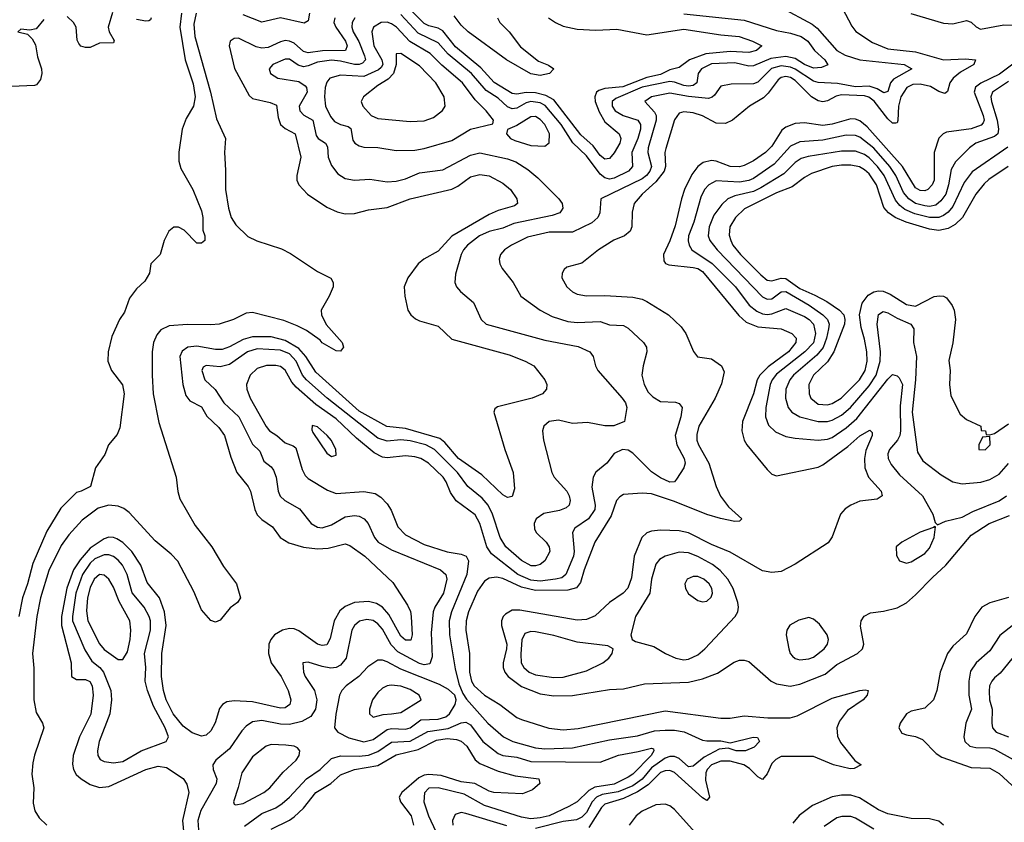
# Model space of a CAD drawing. Header units: inches. Extents: x 1678809 to 1859548, y 384609 to 522868.
# Tile 67 of 256: x 1742826 to 1747072, y 444022 to 447482. Entities that reach past the tile are written whole.
import ezdxf

# ---------------------------------------------------------------- set-up
doc = ezdxf.new("R2010")
doc.units = ezdxf.units.IN
doc.header["$MEASUREMENT"] = 0
doc.layers.add('B7444', color=7, linetype='Continuous')

msp = doc.modelspace()

# ---------------------------------------------------------------- linework, layer by layer
at = {"layer": 'B7444', "color": 5}
for points, elevation in [([(1746110, 447535.5), (1746243.2, 447463.2), (1746265.3, 447445.3), (1746350.7, 447350), (1746385.5, 447330), (1746450, 447309.7), (1746640.3, 447290), (1746673.1, 447270), (1746594.3, 447225.7), (1746582.1, 447210), (1746570, 447172.4), (1746552.8, 447167.2), (1746524, 447184), (1746490, 447195.8), (1746430, 447192.8), (1746353.1, 447206.9), (1746270, 447211.7), (1746250, 447217.7), (1746169.7, 447269.7), (1746150, 447278.2), (1746110, 447283.7), (1746068.6, 447271.4), (1746010, 447213.8), (1745990, 447206.6), (1745894.8, 447205.2), (1745850, 447196), (1745822.4, 447157.6), (1745812, 447148), (1745796.9, 447143.1), (1745710, 447150.8), (1745630, 447166.1), (1745550.1, 447149.9), (1745522.2, 447130), (1745564.3, 447084.3), (1745570.7, 447070), (1745571, 447050), (1745536, 446930), (1745535.2, 446910), (1745550.4, 446850), (1745543.6, 446830), (1745528.5, 446810), (1745510, 446796.5), (1745331.5, 446710), (1745327.9, 446650), (1745319.8, 446630), (1745293.3, 446606.7), (1745210, 446565.9), (1745110, 446566.4), (1745015.5, 446544.5), (1744946.4, 446510), (1744916.9, 446490), (1744899.7, 446470), (1744894.2, 446450), (1744896.5, 446430), (1744906, 446410), (1744953.4, 446350), (1744986.9, 446290), (1745070.3, 446230), (1745122.3, 446202.3), (1745190, 446180.8), (1745230, 446176.6), (1745330, 446180.8), (1745370, 446167.1), (1745430, 446163.8), (1745450, 446152.3), (1745516.9, 446090), (1745529.3, 446070), (1745530.9, 446050), (1745515, 445990), (1745509.6, 445950), (1745519.8, 445910), (1745536.8, 445876.8), (1745555.8, 445855.8), (1745590, 445836.4), (1745653.9, 445833.9), (1745670, 445828.4), (1745683.1, 445810), (1745677.8, 445770), (1745652.7, 445690), (1745660.1, 445650), (1745692.2, 445590), (1745695.9, 445570), (1745690.2, 445549.8), (1745659.1, 445500.9), (1745650.2, 445489.8), (1745630, 445488.2), (1745590, 445506.9), (1745550, 445533.6), (1745470, 445612.9), (1745450, 445627.1), (1745426, 445630), (1745390, 445611.5), (1745357.6, 445570), (1745310, 445531.1), (1745298.8, 445510), (1745292.8, 445467.2), (1745308.2, 445390), (1745306.7, 445370), (1745279.1, 445330), (1745220.1, 445290), (1745210, 445271.1), (1745216.5, 445190), (1745214.2, 445170), (1745180.5, 445090), (1745163.6, 445076.4), (1745137, 445070), (1745070, 445061.7), (1745030, 445066.1), (1744974.9, 445090), (1744860.1, 445180.1), (1744840.1, 445210), (1744809.9, 445310), (1744790, 445347.7), (1744707.6, 445407.6), (1744683.4, 445443.4), (1744665.1, 445490), (1744652.2, 445510), (1744588.2, 445570), (1744555.1, 445590), (1744530, 445597.6), (1744490, 445601.5), (1744410, 445593.6), (1744390, 445596.7), (1744354.5, 445614.5), (1744278, 445678), (1744190, 445761.9), (1744103.5, 445823.5), (1744018.3, 445898.3), (1743999.6, 445919.6), (1743970, 445971.1), (1743950, 445987.1), (1743930, 445992), (1743890, 445991.2), (1743850, 445978.5), (1743819.5, 445950), (1743804.4, 445910), (1743805.7, 445890), (1743819.2, 445850), (1743888.4, 445728.4), (1743903.2, 445710), (1743935.1, 445690), (1743970, 445658), (1744005.8, 445645.8), (1744016, 445636), (1744043.8, 445543.8), (1744057.4, 445517.4), (1744070, 445504.1), (1744153.7, 445453.7), (1744190, 445439.8), (1744310, 445447.8), (1744359, 445439), (1744383.8, 445423.8), (1744410, 445395.2), (1744427.5, 445367.5), (1744456.3, 445296.3), (1744490, 445262), (1744570, 445219.9), (1744670, 445188.4), (1744730, 445178.8), (1744751.1, 445170), (1744760.7, 445150), (1744753.8, 445090), (1744688.7, 444930), (1744678.1, 444890), (1744680.1, 444830), (1744704.3, 444684.3), (1744719.7, 444619.7), (1744737, 444577), (1744752.6, 444552.6), (1744844.2, 444450), (1744911.9, 444390), (1744952.2, 444370), (1745050, 444343.4), (1745090, 444339.2), (1745210, 444342.9), (1745370, 444377.5), (1745490, 444395.2), (1745564.2, 444415.8), (1745610, 444419.3), (1745650, 444419.1), (1745691.9, 444411.9), (1745770, 444376.4), (1745790, 444373.5), (1745850, 444373.6), (1745890, 444364.9), (1745989.3, 444389.3), (1746007.5, 444387.5), (1746016.1, 444370), (1745994.1, 444345.9), (1745956.3, 444330), (1745916, 444330), (1745881.1, 444341.1), (1745842.7, 444337.3), (1745777.2, 444302.8), (1745730, 444263.4), (1745710, 444261.1), (1745670, 444296.6), (1745650, 444306.1), (1745630, 444305.8), (1745610, 444298.2), (1745550, 444256.5), (1745510, 444208.5), (1745470, 444178.6), (1745407, 444153), (1745338.5, 444141.5), (1745312.9, 444130), (1745295.3, 444110), (1745270, 444064.6), (1745250, 444043.6), (1745227.5, 444032.5), (1745170, 444025.5), (1745050, 443994.8)], 260), ([(1745107.1, 447490), (1745136.2, 447470), (1745170, 447454.3), (1745230, 447442.2), (1745310, 447437.9), (1745401.1, 447441.1), (1745530, 447417.1), (1745690, 447441.3), (1745850, 447417.2), (1745928.7, 447410), (1745986.7, 447390), (1746026, 447370), (1746003.6, 447350), (1745970, 447340.7), (1745890, 447345.6), (1745785.4, 447334.6), (1745714.3, 447310), (1745670, 447277), (1745630, 447266.4), (1745590, 447246.2), (1745530, 447233.2), (1745426.6, 447193.4), (1745350, 447185.3), (1745323, 447177), (1745313.8, 447170), (1745306.5, 447150), (1745308, 447130), (1745324.5, 447084.5), (1745350, 447042.7), (1745411.7, 446990), (1745418.9, 446970), (1745414.3, 446950), (1745390, 446908.1), (1745370, 446884.5), (1745350, 446881.3), (1745330, 446896.7), (1745298.5, 446938.5), (1745245.8, 446985.8), (1745130, 447136.6), (1745095.4, 447155.4), (1745050, 447166.5), (1745010, 447168.6), (1744970, 447160.9), (1744950, 447164.2), (1744871.6, 447211.6), (1744814.9, 447274.9), (1744705.4, 447365.4), (1744650, 447434.1), (1744630, 447445.7), (1744590, 447456.1), (1744570, 447466.6), (1744498.2, 447538.2)], 220), ([(1746373.3, 447533.3), (1746414.3, 447454.3), (1746431.6, 447431.6), (1746504.6, 447384.6), (1746570, 447357.5), (1746690, 447343.8), (1746809.9, 447310.1), (1746905.6, 447314.4), (1746947.7, 447310), (1746941, 447290), (1746883.2, 447256.8), (1746851.7, 447230), (1746837.3, 447210), (1746827.7, 447172.3), (1746815.9, 447164.1), (1746790, 447172.7), (1746754.3, 447194.3), (1746710, 447205.2), (1746677.4, 447202.6), (1746652.5, 447190), (1746625.8, 447150), (1746615.9, 447110), (1746612.8, 447047.2), (1746610, 447037.7), (1746604.1, 447035.9), (1746590, 447036.4), (1746570, 447054.7), (1746510.8, 447130.8), (1746488.3, 447148.3), (1746470, 447154.3), (1746370, 447158.7), (1746347.3, 447152.7), (1746310, 447132.1), (1746290, 447128.3), (1746270, 447132), (1746241.3, 447150), (1746170, 447220.8), (1746150, 447232.7), (1746130, 447237.2), (1746110, 447233.2), (1746097.3, 447222.7), (1746054.6, 447165.4), (1746034.4, 447145.6), (1745973.8, 447110), (1745900.2, 447050), (1745870, 447034.7), (1745830, 447035.9), (1745770, 447067.8), (1745730, 447081.6), (1745690, 447085.4), (1745670, 447079.4), (1745650, 447051.3), (1745612.4, 446927.6), (1745608.2, 446910), (1745611.6, 446850), (1745605.7, 446830), (1745570, 446783.6), (1745510.1, 446730), (1745476.6, 446690), (1745466.9, 446653.1), (1745466.4, 446590), (1745458.3, 446570), (1745433.8, 446550), (1745388.5, 446531.5), (1745322, 446490), (1745250, 446432.7), (1745185.1, 446414.9), (1745173.9, 446406.1), (1745164.9, 446390), (1745164, 446370), (1745185.2, 446330), (1745209.5, 446309.5), (1745230, 446299.7), (1745270, 446292.2), (1745350, 446293.9), (1745470, 446286.5), (1745510, 446277.6), (1745530, 446267.7), (1745624.7, 446210), (1745678.1, 446158.1), (1745698.4, 446130), (1745731.3, 446051.3), (1745749.1, 446029.1), (1745810, 446019.6), (1745852.9, 445990), (1745864.5, 445964.5), (1745852.8, 445912.8), (1745825.8, 445850), (1745754.6, 445730), (1745745.8, 445694.2), (1745746.5, 445670), (1745753.2, 445650), (1745798.2, 445570), (1745829.6, 445470), (1745848.6, 445428.6), (1745882.5, 445382.5), (1745940.3, 445330), (1745930, 445319.7), (1745910, 445318.4), (1745848.7, 445331.3), (1745790, 445348.6), (1745650, 445405.9), (1745550, 445437.8), (1745510, 445441.5), (1745430, 445434.7), (1745414, 445426), (1745400.1, 445410), (1745377.3, 445342.7), (1745306.6, 445230), (1745260.3, 445110), (1745244.5, 445055.5), (1745227.6, 445032.4), (1745190, 445022.3), (1745050, 445020.9), (1744990, 445035.9), (1744910, 445073.2), (1744881.6, 445078.4), (1744850, 445075), (1744830, 445061.5), (1744800.9, 445019.1), (1744761, 444930), (1744750.9, 444890), (1744750.1, 444850), (1744765.7, 444750), (1744765.3, 444670), (1744774.9, 444630), (1744785.8, 444610), (1744830, 444570.1), (1744896.8, 444530), (1744970, 444474.4), (1744990, 444465.1), (1745107.7, 444427.7), (1745170, 444420.8), (1745233.9, 444426.1), (1745610, 444502.6), (1745849.3, 444470.7), (1745890, 444471.5), (1745950, 444480.6), (1746052.1, 444472.1), (1746148.2, 444471.8), (1746179.4, 444480.6), (1746330, 444557), (1746449.3, 444590), (1746472.6, 444592.6), (1746484.7, 444590), (1746480.4, 444570), (1746463.7, 444550), (1746396.5, 444503.5), (1746361.3, 444458.7), (1746350.1, 444430), (1746353.3, 444393.3), (1746366.1, 444366.1), (1746428.2, 444288.2), (1746455.5, 444270), (1746425.4, 444254.6), (1746407.5, 444252.5), (1746335.5, 444270), (1746250, 444306.1), (1746110, 444305.1), (1746087.1, 444292.9), (1746070, 444274.9), (1746049.6, 444230.4), (1746030, 444207.1), (1746010, 444218.7), (1745974.1, 444254.1), (1745949.5, 444269.5), (1745890, 444285), (1745850, 444286.1), (1745810, 444269.3), (1745791.4, 444250), (1745785, 444235), (1745783.2, 444203.2), (1745801.2, 444130), (1745790, 444116), (1745770, 444127.2), (1745650, 444236.8), (1745630, 444244.9), (1745610, 444244.2), (1745590, 444236.2), (1745536.5, 444183.5), (1745490, 444153.1), (1745430, 444124.1), (1745350, 444100.1), (1745334.5, 444085.5), (1745280.9, 443999.1)], 280), ([(1743523.3, 447510), (1743516.5, 447450), (1743539.9, 447310), (1743573.6, 447206.4), (1743582.5, 447150), (1743575.2, 447110), (1743543.3, 447056.7), (1743526.3, 447010), (1743512, 446912), (1743512.5, 446872.5), (1743520.9, 446840.9), (1743571.7, 446750), (1743610, 446658.8), (1743614.9, 446630), (1743615.6, 446575.6), (1743624, 446550), (1743624.7, 446530), (1743610, 446519), (1743590, 446519.3), (1743535.2, 446575.2), (1743510, 446587.8), (1743490, 446587.8), (1743469, 446571), (1743448.2, 446530), (1743430.8, 446470), (1743391.3, 446430), (1743386, 446390), (1743365.5, 446354.5), (1743330, 446322.7), (1743298.7, 446281.3), (1743278, 446222), (1743256.3, 446190), (1743223.6, 446116.4), (1743206.7, 446050), (1743205.7, 446010), (1743221.3, 445970), (1743268.9, 445908.9), (1743275.8, 445870), (1743257.3, 445722.7), (1743245.7, 445694.3), (1743208, 445650), (1743192.8, 445607.2), (1743152.2, 445550), (1743130.5, 445470), (1743091.3, 445450), (1743070, 445444.5), (1743003.5, 445376.5), (1742942.4, 445277.6), (1742882.6, 445137.4), (1742859.1, 445050), (1742837.7, 444990), (1742822.1, 444910)], 160), ([(1743587.2, 447510), (1743577.4, 447462.6), (1743581.7, 447410), (1743648.9, 447170), (1743674.9, 447054.9), (1743713.6, 446970), (1743708.5, 446910), (1743713.7, 446833.7), (1743712.7, 446750), (1743725.6, 446670), (1743737.3, 446630), (1743757.4, 446597.4), (1743810, 446547.6), (1743848.9, 446528.9), (1743955.1, 446495.1), (1743994.2, 446474.2), (1744110, 446396.9), (1744167.6, 446367.6), (1744177, 446350), (1744178, 446330), (1744160.9, 446290), (1744126.4, 446230), (1744127, 446210), (1744148.2, 446168.2), (1744216.4, 446090), (1744221.6, 446070), (1744210, 446052.7), (1744190, 446055.1), (1744130, 446089.9), (1744121.3, 446101.3), (1744062.5, 446142.5), (1744022.8, 446162.8), (1743965.6, 446185.6), (1743830, 446220.6), (1743802.6, 446217.4), (1743747.6, 446190), (1743686, 446170), (1743650, 446166.5), (1743550, 446168.9), (1743470, 446162), (1743435, 446145), (1743416.5, 446123.5), (1743403, 446090), (1743397.4, 446050), (1743396.6, 445950), (1743401.8, 445870), (1743425.5, 445745.5), (1743500.4, 445510), (1743507.6, 445447.6), (1743516.1, 445416.1), (1743582, 445302), (1743653.8, 445210), (1743705, 445125), (1743760.2, 445050), (1743778, 444990), (1743765.5, 444970), (1743733.7, 444946.3), (1743690, 444893.6), (1743670, 444884.5), (1743650, 444892), (1743610, 444937.6), (1743576.7, 445016.7), (1743508, 445148), (1743478.8, 445178.8), (1743410, 445235.7), (1743297.4, 445357.4), (1743274.4, 445374.4), (1743250, 445384.7), (1743210, 445389.7), (1743164, 445376), (1743095.5, 445324.5), (1743038, 445262), (1743005.1, 445214.9), (1742951.8, 445108.2), (1742915.4, 444990), (1742899.4, 444910), (1742880.3, 444750), (1742886.2, 444686.2), (1742887, 444550), (1742896, 444496), (1742924.2, 444450), (1742930.1, 444430), (1742888.8, 444311.2), (1742881.7, 444278.3), (1742878.6, 444230), (1742887.2, 444170), (1742884.2, 444104.2), (1742891.2, 444071.2), (1742910, 444041.3), (1742942.2, 444010)], 180), ([(1744184.5, 447490), (1744180.9, 447470), (1744188.5, 447450), (1744230.6, 447390), (1744238, 447370), (1744230.3, 447349.7), (1744131.2, 447348.8), (1744070, 447339.5), (1744050, 447344.7), (1744010, 447381.7), (1743990, 447390.5), (1743970, 447392.2), (1743950, 447387.7), (1743896.8, 447363.2), (1743870, 447360.1), (1743846.1, 447366.1), (1743770, 447402.6), (1743750, 447401.9), (1743733.4, 447390), (1743729.7, 447370), (1743752.3, 447272.3), (1743815.2, 447155.2), (1743830, 447142.2), (1743905.7, 447125.7), (1743933.3, 447113.3), (1743940.2, 447060.2), (1743950.5, 447030.5), (1743970, 447013.5), (1744013.8, 446990), (1744038, 446890), (1744020.9, 446810), (1744020.9, 446790), (1744030.3, 446770), (1744067, 446730), (1744150, 446674.5), (1744194.3, 446654.3), (1744230, 446645), (1744270, 446647.4), (1744330, 446662.5), (1744410, 446672.5), (1744510.1, 446710.1), (1744690, 446751.4), (1744715.7, 446764.3), (1744770, 446804.6), (1744810, 446815.5), (1744850, 446809.5), (1744910, 446777.7), (1744943.2, 446750), (1744969.2, 446710), (1744972.6, 446690), (1744959.7, 446680.3), (1744890, 446659.5), (1744850, 446642.1), (1744690, 446549.5), (1744630, 446485.2), (1744569.3, 446450), (1744544.6, 446430), (1744499.7, 446370), (1744484.5, 446330), (1744487.5, 446290), (1744500.2, 446230), (1744512.9, 446210), (1744532.9, 446192.9), (1744550, 446184.1), (1744630, 446160.6), (1744690, 446104.6), (1744937.2, 446037.2), (1745005.3, 446010), (1745042.6, 445990), (1745090.3, 445930), (1745099.5, 445910), (1745098.4, 445890), (1745080.4, 445870), (1745036.3, 445850), (1744886.7, 445813.3), (1744875.2, 445804.8), (1744870.3, 445790), (1744917.6, 445630), (1744954.2, 445530), (1744959.9, 445460.1), (1744950, 445427), (1744930, 445422), (1744910, 445433.7), (1744819.6, 445519.6), (1744718.9, 445590), (1744659.1, 445659.1), (1744637.2, 445677.2), (1744490, 445720), (1744408.7, 445728.7), (1744290, 445795.2), (1744103.4, 445963.4), (1744059.8, 446030), (1744030, 446064.2), (1743970, 446099.5), (1743910, 446114.5), (1743830, 446115.4), (1743790, 446104), (1743730, 446071.4), (1743699.2, 446060.8), (1743670, 446060.1), (1743590, 446075.5), (1743551.4, 446070), (1743526.7, 446053.3), (1743516.5, 446030), (1743529.4, 445909.4), (1743542.2, 445862.2), (1743559.1, 445839.1), (1743610, 445813.1), (1743633.1, 445773.1), (1743684, 445724), (1743709.6, 445690), (1743736.7, 445596.7), (1743762.7, 445530), (1743810.9, 445470), (1743820.8, 445450), (1743839.3, 445370), (1743850, 445347.7), (1743870, 445328.1), (1743916, 445296), (1743948.8, 445250), (1743986.8, 445226.8), (1744050, 445208.3), (1744110, 445200.7), (1744156.5, 445203.5), (1744230, 445222.9), (1744250, 445215), (1744313.7, 445170), (1744435.7, 445055.7), (1744498.2, 444958.2), (1744510.9, 444930.9), (1744514.4, 444910), (1744518.1, 444830), (1744512, 444808), (1744490, 444806.7), (1744470, 444824.1), (1744418.1, 444918.1), (1744390.2, 444950.2), (1744365.2, 444965.2), (1744330, 444974.1), (1744270, 444969.3), (1744230, 444952.5), (1744206.7, 444933.3), (1744181.8, 444890), (1744165, 444815), (1744150, 444787.8), (1744130, 444783.7), (1744110, 444790.4), (1744030, 444848.1), (1744010, 444856.3), (1743990, 444857.7), (1743959.7, 444850), (1743924.4, 444830), (1743908.3, 444810), (1743900.4, 444790), (1743899.1, 444750), (1743910.1, 444710), (1743953.5, 444650), (1743983.5, 444590), (1743994.4, 444550), (1743991, 444530), (1743970, 444516), (1743950, 444513.9), (1743830, 444541.5), (1743750, 444545.9), (1743719, 444541), (1743700.5, 444530), (1743687.7, 444512.3), (1743669.2, 444450.8), (1743650, 444416.8), (1743630, 444398.3), (1743610, 444394), (1743570, 444407.7), (1743530, 444436.7), (1743487.3, 444490), (1743457.2, 444550), (1743445.2, 444590), (1743437.7, 444650), (1743439.3, 444750), (1743456.7, 444870), (1743450.9, 444930), (1743429.3, 444989.3), (1743375.3, 445055.3), (1743348.5, 445130), (1743309.1, 445190), (1743270, 445227.9), (1743244.1, 445244.1), (1743230, 445250.4), (1743210, 445251.2), (1743190, 445244.1), (1743130, 445203.5), (1743085.8, 445154.2), (1743057.6, 445110), (1743028.5, 445031.5), (1743006.6, 444910), (1743005.3, 444870), (1743047.4, 444710), (1743049.6, 444650), (1743070, 444637.5), (1743110, 444638.3), (1743128.5, 444628.5), (1743137.5, 444610), (1743142.1, 444570), (1743131.8, 444488.2), (1743083.2, 444390), (1743056.5, 444310), (1743052.8, 444272.8), (1743057.5, 444250), (1743068.8, 444228.8), (1743090.2, 444210), (1743130, 444185.1), (1743170, 444172.3), (1743210, 444176.9), (1743370, 444249.6), (1743423.4, 444263.4), (1743458.2, 444258.2), (1743530, 444210.9), (1743547.2, 444187.2), (1743555.6, 444150), (1743528, 444030), (1743544.6, 443850)], 220), ([(1743226, 447514), (1743207.7, 447450), (1743211.3, 447430), (1743233.2, 447393.2), (1743230, 447382), (1743170, 447381.2), (1743130, 447362), (1743110, 447362), (1743090, 447368.7), (1743080.2, 447380.2), (1743074, 447394), (1743069.3, 447450), (1743057, 447470), (1743030, 447496.9)], 140), ([(1743393, 447490), (1743390, 447482), (1743382, 447478), (1743370, 447476), (1743330, 447483.7)], 140), ([(1744271.6, 447490), (1744260.3, 447470), (1744258.4, 447450), (1744264.2, 447430), (1744287.8, 447387.8), (1744313.1, 447326.9), (1744317.2, 447310), (1744304.9, 447295.1), (1744290, 447288.9), (1744270, 447289), (1744210, 447303.7), (1744170, 447308.4), (1744110, 447299.9), (1744070, 447282.9), (1744050, 447279.7), (1744026.8, 447286.8), (1743990, 447311.9), (1743970, 447312.5), (1743918, 447290), (1743901.1, 447270), (1743907.7, 447250), (1743939.3, 447230), (1744030, 447215.5), (1744057.6, 447197.6), (1744062.8, 447190), (1744065.2, 447170), (1744030.7, 447110), (1744033.4, 447090), (1744051.2, 447071.2), (1744089.7, 447049.7), (1744103.8, 446983.8), (1744113.2, 446970), (1744144.5, 446950), (1744153.7, 446933.7), (1744155.5, 446890), (1744170, 446854), (1744198.1, 446818.1), (1744230, 446797.6), (1744270, 446790.8), (1744335.3, 446795.3), (1744410, 446782.7), (1744450, 446785.9), (1744490, 446796.8), (1744550, 446822.2), (1744650, 446835), (1744770, 446898.3), (1744810, 446908.2), (1744930, 446882.6), (1744965.8, 446870), (1745017.1, 446837.1), (1745060.9, 446800.9), (1745151, 446710), (1745165.6, 446690), (1745168.4, 446670), (1745161.4, 446658.6), (1745154.7, 446650), (1745122.3, 446637.7), (1744956.9, 446603.1), (1744910, 446583.1), (1744850, 446569.9), (1744809, 446550), (1744757, 446510), (1744739.2, 446490), (1744730.1, 446470), (1744705.2, 446385.2), (1744703.1, 446350), (1744710.2, 446330.2), (1744727, 446310), (1744782.5, 446262.5), (1744816.1, 446190), (1744838, 446170), (1745090, 446101.1), (1745234.1, 446074.1), (1745284.4, 446050), (1745298.7, 446030), (1745308.9, 445990), (1745319, 445970), (1745424.9, 445850), (1745438.3, 445830), (1745444.2, 445810), (1745434.9, 445750), (1745388, 445732), (1745350, 445731.1), (1745274.7, 445745.3), (1745210, 445741.7), (1745150, 445755.2), (1745109.5, 445750.5), (1745086.3, 445730), (1745080.9, 445710), (1745084.4, 445670), (1745121.5, 445530), (1745131.1, 445510), (1745185.2, 445450), (1745195.9, 445430), (1745199.8, 445410), (1745195.4, 445390), (1745182.1, 445377.9), (1745153.8, 445366.2), (1745087, 445353), (1745052.9, 445330), (1745044, 445310), (1745045.4, 445285.4), (1745054.2, 445270), (1745096.9, 445230), (1745109.2, 445210), (1745111.8, 445190), (1745090.2, 445150), (1745070, 445133.5), (1745050, 445127.5), (1745031.8, 445128.2), (1744990, 445151.1), (1744922.4, 445210), (1744898.3, 445250), (1744865.4, 445350), (1744846.3, 445390), (1744820.1, 445420.1), (1744758, 445470), (1744714.6, 445530), (1744615.4, 445630), (1744577.3, 445650), (1744510, 445666.5), (1744470, 445671.6), (1744410, 445665.1), (1744370, 445678.4), (1744151.1, 445851.1), (1744062.2, 445930), (1744045.6, 445950), (1744018.8, 446010), (1743990, 446041.8), (1743950, 446057.8), (1743850, 446063.2), (1743808.2, 446050), (1743730, 445995.8), (1743690, 445986.4), (1743630, 445992), (1743616.3, 445983.7), (1743611.4, 445970), (1743624.8, 445930), (1743668.3, 445888.3), (1743706.3, 445830), (1743770.1, 445770.1), (1743830, 445652), (1743861.8, 445621.8), (1743878.5, 445578.5), (1743910, 445554.5), (1743920.7, 445540.7), (1743932.5, 445510), (1743940.9, 445450), (1743948.7, 445428.7), (1743969, 445410), (1744033, 445373), (1744082.6, 445310), (1744110, 445294.4), (1744130, 445292.3), (1744170, 445304.6), (1744230, 445338.4), (1744270, 445344.2), (1744290, 445341.5), (1744310.9, 445330.9), (1744328, 445310), (1744355.3, 445250), (1744371.9, 445230), (1744430, 445196.2), (1744641.2, 445110), (1744663, 445090), (1744667.8, 445070), (1744654.2, 445010), (1744615.6, 444950), (1744608.8, 444930), (1744600.8, 444839.2), (1744604.8, 444735.2), (1744594.7, 444705.3), (1744570, 444701.5), (1744550, 444706.8), (1744456.7, 444756.7), (1744427.7, 444787.7), (1744390, 444854.2), (1744370, 444878.1), (1744350, 444891.8), (1744323.5, 444896.5), (1744291, 444889), (1744270.1, 444870), (1744258.8, 444850), (1744233.9, 444730), (1744210, 444698.9), (1744190, 444689.5), (1744167, 444687), (1744130, 444693.3), (1744070, 444712.9), (1744047, 444710), (1744049.5, 444670), (1744057.6, 444650), (1744096.9, 444590), (1744107.2, 444550), (1744100.9, 444510), (1744081.6, 444478.4), (1744043.2, 444456.8), (1743990, 444444.1), (1743950, 444444.5), (1743870, 444461.7), (1743830, 444454.9), (1743802.8, 444437.2), (1743783.2, 444416.8), (1743730, 444338.6), (1743671.7, 444290), (1743658.9, 444270), (1743660.8, 444250), (1743676.1, 444210), (1743673.1, 444190), (1743607.5, 444072.5), (1743594.3, 444030), (1743597.9, 443970)], 240), ([(1744076, 447510), (1744070, 447477.3), (1744053, 447467), (1743950, 447490.8), (1743870, 447472.3), (1743790, 447503.7)], 180), ([(1745690, 447507.2), (1745950, 447481), (1746090, 447435.3), (1746150, 447424.5), (1746196.1, 447410), (1746224.3, 447390), (1746253.8, 447350), (1746298.6, 447310), (1746311.7, 447288.3), (1746283.6, 447276.4), (1746250, 447273.2), (1746210, 447289.2), (1746170, 447315.4), (1746130, 447323.9), (1746064.9, 447315.1), (1745990, 447283.9), (1745970, 447282.7), (1745910, 447296), (1745810, 447292.5), (1745766.7, 447270), (1745752.6, 447250), (1745746.6, 447210), (1745730, 447198.3), (1745710, 447195.2), (1745690, 447198.3), (1745650, 447213.2), (1745630, 447215.6), (1745510, 447191.4), (1745397.2, 447142.8), (1745381.1, 447130), (1745380.7, 447110), (1745393.3, 447090), (1745428.9, 447068.9), (1745492, 447050), (1745503.8, 447030), (1745503.2, 447010), (1745491.7, 446970), (1745466.3, 446910), (1745469.1, 446850), (1745452.1, 446830), (1745390, 446798.9), (1745370, 446795.2), (1745350, 446800.3), (1745330, 446815.8), (1745270, 446895.4), (1745211.1, 446951.1), (1745160.4, 447030), (1745092.2, 447112.2), (1745070, 447123.6), (1745030, 447129.4), (1745010, 447124.6), (1744970, 447101), (1744950, 447097.9), (1744930, 447106.3), (1744890, 447144.3), (1744836.9, 447176.9), (1744774.5, 447250), (1744673.6, 447333.6), (1744630, 447383.3), (1744544, 447424), (1744470, 447504.3)], 240), ([(1744886.2, 447490), (1744897, 447470), (1744936.2, 447430), (1744985.6, 447365.6), (1745063.2, 447303.2), (1745105.8, 447285.8), (1745128.8, 447270), (1745110.3, 447250), (1745070, 447241.6), (1745030.5, 447249.5), (1744925.3, 447310), (1744760.4, 447430), (1744730, 447459.5), (1744699.3, 447499.3)], 180), ([(1746669.2, 447509.2), (1746810, 447466.9), (1746850, 447464.6), (1746910, 447479), (1746930, 447472), (1746951.6, 447451.6), (1746970, 447441.8), (1747070, 447460.4), (1747110, 447459.3)], 320), ([(1742930, 447484), (1742896.3, 447443.7), (1742870, 447437.2), (1742830, 447442), (1742818, 447430), (1742859.8, 447419.8), (1742879.9, 447399.9), (1742893.7, 447373.7), (1742902.6, 447322.6), (1742919.1, 447270), (1742920.7, 447250), (1742914.8, 447225.2), (1742898, 447202), (1742890, 447199), (1742790, 447194)], 140), ([(1747143.2, 447316.8), (1747052, 447248), (1746971, 447209), (1746947.8, 447192.2), (1746941.9, 447170), (1746981.1, 447070), (1746986.1, 447050), (1746981.6, 447038.4), (1746972.4, 447027.6), (1746930, 447012), (1746822.9, 446997.1), (1746809, 446991), (1746790, 446972.1), (1746769.6, 446910), (1746769.2, 446790), (1746761.9, 446770), (1746743.2, 446750), (1746730, 446744.5), (1746710, 446746), (1746690, 446757.4), (1746632.7, 446850), (1746480.5, 447020.5), (1746450, 447046.5), (1746430, 447053.9), (1746410, 447054.6), (1746330, 447031.4), (1746290, 447026.5), (1746210, 447037.5), (1746170, 447035.5), (1746130, 447019.2), (1746113.5, 447006.5), (1746070, 446937.3), (1746042.1, 446910), (1745990, 446873.5), (1745950, 446853.9), (1745930, 446848.4), (1745890, 446849.2), (1745830, 446871.9), (1745810, 446875.1), (1745773.3, 446866.7), (1745750, 446849.3), (1745724.8, 446815.2), (1745693.6, 446750), (1745680.1, 446710), (1745653, 446593), (1745630.3, 446529.7), (1745602.5, 446470), (1745603.3, 446443.3), (1745611.4, 446431.4), (1745624.9, 446424.9), (1745730, 446414.1), (1745750, 446409.7), (1745770, 446397.5), (1745927.1, 446207.1), (1745958.8, 446178.8), (1746010, 446158.3), (1746110.1, 446150.1), (1746155.8, 446130), (1746174.8, 446110), (1746173.5, 446090), (1746141.6, 446050), (1746053.9, 445986.1), (1746017.3, 445950), (1746006.1, 445930), (1745990, 445869.8), (1745943.6, 445750), (1745940.1, 445710), (1745950.1, 445670), (1745962, 445650), (1746050, 445542.8), (1746070, 445522.6), (1746090, 445515.2), (1746270, 445553.6), (1746290, 445563.6), (1746397.9, 445642.1), (1746450, 445688.7), (1746492.3, 445712.3), (1746502.5, 445702.5), (1746502.2, 445690), (1746475.5, 445624.5), (1746469.7, 445590), (1746470.5, 445550), (1746486.9, 445510), (1746540.9, 445450), (1746545.2, 445430), (1746524.7, 445415.3), (1746450, 445406), (1746410.2, 445390), (1746385.8, 445374.2), (1746365.2, 445350), (1746330, 445252.3), (1746313.4, 445226.6), (1746170, 445135.6), (1746110, 445103.5), (1746070, 445099.7), (1746030, 445106.6), (1745890, 445186.1), (1745810, 445220.3), (1745710, 445270.7), (1745670, 445278.4), (1745590, 445281.5), (1745550, 445277.5), (1745530.2, 445270), (1745509.1, 445250), (1745476.3, 445170), (1745464.3, 445075.7), (1745448.3, 445031.7), (1745428.8, 445010), (1745370, 444969.3), (1745308.2, 444911.8), (1745270, 444895.9), (1745230, 444893.7), (1744982.7, 444937.3), (1744950, 444936.2), (1744920.3, 444919.7), (1744911.3, 444910), (1744903.7, 444890), (1744903.8, 444870), (1744926.3, 444790), (1744926, 444770), (1744911.2, 444710), (1744911.3, 444690), (1744917.9, 444670), (1744932.6, 444650), (1744990, 444607.3), (1745070, 444576.2), (1745130, 444567.3), (1745210, 444568.9), (1745370, 444594.7), (1745430, 444597.8), (1745520.4, 444619.6), (1745710, 444625.9), (1745770, 444641.3), (1745835, 444665), (1745907.8, 444712.2), (1745930, 444720.6), (1745950, 444721.5), (1745970, 444715), (1746066.2, 444630), (1746090, 444618.6), (1746149.2, 444609.2), (1746190, 444617.9), (1746299.2, 444660.8), (1746350, 444702.8), (1746439.8, 444750), (1746460.2, 444770), (1746466.8, 444790), (1746452.4, 444867.6), (1746455.6, 444890), (1746468.5, 444911.5), (1746495.4, 444924.6), (1746551.7, 444931.7), (1746610, 444947.1), (1746650, 444968.8), (1746690, 445002.3), (1746762.2, 445077.8), (1746820.1, 445130), (1746930, 445260.3), (1747007.2, 445310), (1747094.9, 445345.1)], 320), ([(1747090, 447215.4), (1747021.3, 447170), (1747015, 447150), (1747017.2, 447130), (1747041.8, 447050), (1747047.9, 447010), (1747043.8, 446990), (1747030, 446978.9), (1746950, 446949.9), (1746923, 446930), (1746861.6, 446870), (1746843.9, 446836.1), (1746832.4, 446770), (1746819.6, 446730), (1746799.2, 446700.8), (1746776.5, 446683.5), (1746750, 446677.4), (1746730, 446679.4), (1746690, 446690.7), (1746660.1, 446710), (1746638.1, 446738.1), (1746605.1, 446810), (1746578.4, 446850), (1746510, 446928), (1746450, 446976.6), (1746430, 446983.7), (1746390, 446984.6), (1746290, 446963.5), (1746190, 446956.3), (1746150, 446937.2), (1746080.1, 446859.9), (1745990, 446798.2), (1745970, 446789.4), (1745930, 446781.7), (1745830, 446787.1), (1745797.7, 446770), (1745779.6, 446750), (1745762.8, 446717.2), (1745733.9, 446610), (1745710.5, 446550), (1745708.6, 446528.6), (1745712.7, 446510), (1745725.3, 446490), (1745811.9, 446431.9), (1745913.2, 446330), (1745972.1, 446252.1), (1746005.1, 446225.1), (1746030, 446213.7), (1746050, 446211.3), (1746070, 446214.3), (1746130, 446237.4), (1746210, 446202.7), (1746231, 446190), (1746249.2, 446169.2), (1746258.3, 446130), (1746250, 446089.9), (1746212.4, 446050), (1746090, 445954.2), (1746070.8, 445930), (1746062.8, 445910), (1746044.5, 445810), (1746042.7, 445770), (1746054.9, 445734.9), (1746086, 445706), (1746130, 445685.9), (1746170, 445678), (1746270, 445669.1), (1746310, 445673.5), (1746330, 445681.4), (1746390, 445722.4), (1746436.5, 445763.5), (1746570, 445933.1), (1746590, 445952.6), (1746610, 445947.5), (1746618.3, 445938.3), (1746632.9, 445910), (1746623, 445817), (1746625.4, 445710), (1746622.1, 445690), (1746612.2, 445670), (1746577.7, 445630), (1746569.5, 445610), (1746571.6, 445590), (1746584.8, 445564.8), (1746620.8, 445520.8), (1746720.2, 445430), (1746764.7, 445350), (1746774.4, 445314.4), (1746784.7, 445304.7), (1746819.5, 445320.5), (1746890, 445337.2), (1746937.3, 445362.7), (1747050, 445408), (1747081.4, 445430)], 340), ([(1747087.3, 446932.7), (1746933.5, 446826.5), (1746900, 446780), (1746850, 446676.9), (1746830, 446652.3), (1746810, 446637.6), (1746789.8, 446630.2), (1746750, 446629.7), (1746686.1, 446646.1), (1746644.1, 446664.1), (1746621.7, 446681.7), (1746603.7, 446703.7), (1746554.1, 446810), (1746525.9, 446850), (1746490, 446887.2), (1746470, 446900.8), (1746430, 446915.2), (1746370, 446915.9), (1746226.9, 446893.1), (1746196.2, 446883.8), (1746170, 446866.1), (1746121.8, 446818.2), (1746022.6, 446757.4), (1745990, 446742.3), (1745910, 446722.5), (1745879.4, 446710), (1745853.9, 446686.1), (1745819.8, 446640.2), (1745798.9, 446590), (1745794.6, 446550), (1745801.8, 446530), (1745833.4, 446490), (1746030, 446288), (1746050, 446278.2), (1746070, 446279.1), (1746110, 446309), (1746130, 446310.1), (1746231.1, 446251.1), (1746290.1, 446210), (1746310.1, 446190), (1746316.4, 446170), (1746314.7, 446150), (1746306, 446110), (1746290.7, 446069.3), (1746263.4, 446036.6), (1746163, 445950), (1746147.7, 445930), (1746129.7, 445890), (1746128.3, 445850), (1746140.1, 445810), (1746155.4, 445790), (1746190.1, 445770.1), (1746270, 445750.4), (1746310, 445750.8), (1746330, 445756.3), (1746370, 445777.8), (1746408.7, 445810), (1746490, 445903.4), (1746519.6, 445950), (1746537.2, 446010), (1746537.9, 446050), (1746523.6, 446170), (1746530, 446211.1), (1746550, 446224.1), (1746570, 446219.1), (1746610, 446195.2), (1746669.7, 446169.7), (1746681.6, 446150), (1746680.7, 446090), (1746694.1, 446030), (1746690.1, 445930.1), (1746675.4, 445790), (1746697.8, 445617.8), (1746721, 445581), (1746799.7, 445519.7), (1746850, 445490.6), (1746890, 445481.9), (1746971.8, 445488.2), (1747010, 445500.4), (1747050, 445523.3), (1747090, 445569.5)], 360), ([(1747088.4, 446850), (1747006, 446794), (1746985, 446775), (1746949.2, 446730), (1746892.1, 446630), (1746860.2, 446599.8), (1746830, 446581.5), (1746790, 446574.2), (1746750, 446579.2), (1746648.9, 446608.9), (1746601.8, 446630), (1746573.2, 446650), (1746553.3, 446673.3), (1746520.8, 446770), (1746490, 446817.5), (1746470, 446835.7), (1746447.4, 446847.4), (1746410, 446855.2), (1746370, 446855.7), (1746330, 446849), (1746240.4, 446819.6), (1746210, 446802.4), (1746158, 446762), (1746090, 446735.5), (1745952.4, 446667.6), (1745912.8, 446630), (1745889.1, 446590), (1745886.1, 446553.9), (1745892.2, 446530), (1745901.5, 446510), (1745934.1, 446470), (1746021.9, 446381.9), (1746050, 446359.7), (1746070, 446355.9), (1746110, 446368.5), (1746130, 446367.2), (1746190, 446323.4), (1746255.3, 446295.3), (1746306.8, 446266.8), (1746361, 446230), (1746379.6, 446210), (1746385.2, 446190), (1746383.1, 446170), (1746337.7, 446050), (1746310, 446007.9), (1746249.1, 445950), (1746228.6, 445910), (1746230.1, 445870), (1746238.6, 445850), (1746270, 445825.5), (1746310, 445822), (1746330, 445827.1), (1746368.7, 445850), (1746447.5, 445930), (1746472.7, 445970), (1746481.1, 446010), (1746479.2, 446050), (1746470, 446104.7), (1746455.1, 446155.1), (1746447.3, 446210), (1746459.6, 446260.4), (1746484.8, 446295.2), (1746510.3, 446309.7), (1746530, 446314.1), (1746550, 446311.5), (1746579.8, 446299.8), (1746650, 446254.1), (1746690, 446246.8), (1746770, 446288.7), (1746792.5, 446292.5), (1746810, 446290.2), (1746823, 446283), (1746848, 446250), (1746856.1, 446230), (1746861.7, 446190), (1746850.2, 446089.8), (1746832.5, 446012.5), (1746838.4, 445970), (1746836.3, 445910), (1746841.4, 445861.4), (1746882.4, 445782.4), (1746910, 445758.8), (1746971, 445730), (1746972, 445712), (1746992, 445710), (1746994, 445694), (1747010, 445692), (1747030, 445698.8), (1747090, 445740.7)], 380), ([(1747090, 444991.7), (1747010, 444967.6), (1746975.9, 444950), (1746946, 444910), (1746910, 444834), (1746850, 444781.2), (1746827.6, 444750), (1746795.3, 444670), (1746781.8, 444590), (1746767.2, 444550), (1746730, 444513.5), (1746670, 444500.8), (1746650.4, 444490), (1746623.2, 444450), (1746617.7, 444430), (1746630, 444406.9), (1746650, 444398.6), (1746690, 444392.3), (1746719.7, 444379.7), (1746778.1, 444318.1), (1746803, 444303), (1746930, 444257.9), (1747010, 444256), (1747050, 444232.7), (1747161.3, 444130)], 320), ([(1747153.4, 444906.6), (1747052.8, 444827.2), (1747010, 444760.9), (1746950.8, 444709.2), (1746926.4, 444673.6), (1746919.1, 444630), (1746919.6, 444570), (1746930.6, 444510), (1746907.2, 444450), (1746897.8, 444390), (1746902.4, 444370), (1746924.2, 444350), (1746950, 444344.6), (1747010, 444342.9), (1747030, 444337.2), (1747110, 444292.6)], 340), ([(1747123, 444750), (1747055.2, 444664.8), (1747030, 444645.1), (1747018.5, 444630), (1747009.1, 444610.9), (1747007.1, 444587.1), (1747008.9, 444550), (1747020.2, 444510), (1747018.3, 444450), (1747021.9, 444430), (1747037.2, 444410), (1747090, 444390.2)], 360), ([(1743795.1, 444004.9), (1743870, 444060.3), (1743930, 444085), (1743957.2, 444102.8), (1743990, 444130.6), (1744062.3, 444210), (1744122, 444250), (1744170, 444296.6), (1744210, 444308.7), (1744290, 444307.4), (1744330, 444311.5), (1744370, 444327.9), (1744430, 444367.6), (1744510, 444372.1), (1744586.5, 444413.5), (1744674.1, 444425.9), (1744730, 444450.5), (1744750, 444453.3), (1744770, 444442.6), (1744822.8, 444370), (1744890, 444318.8), (1744910, 444309.5), (1744970, 444302.7), (1745030, 444284), (1745330, 444282), (1745408.7, 444311.3), (1745493.3, 444326.7), (1745550, 444342.4), (1745559.5, 444339.5), (1745561.2, 444330), (1745548.8, 444310), (1745470.8, 444230), (1745450, 444216.8), (1745390, 444187.1), (1745305.8, 444174.2), (1745280.4, 444159.6), (1745230, 444110.8), (1745194.6, 444090), (1745110, 444050.5), (1745070, 444041.2), (1745030, 444037.1), (1744990, 444043.6), (1744830, 444094.7), (1744742.7, 444142.7), (1744630, 444171.1), (1744590, 444168.6), (1744571.5, 444148.5), (1744568.9, 444110), (1744588.2, 444050), (1744663.4, 443890)], 240), ([(1743910, 443992.3), (1743989.4, 444030.6), (1744010, 444045), (1744050, 444083.6), (1744102.3, 444150), (1744168.1, 444190), (1744210, 444227.2), (1744269.7, 444250.3), (1744370, 444267.5), (1744450, 444313.3), (1744544.2, 444335.8), (1744623.6, 444376.4), (1744670, 444383), (1744710, 444379), (1744730, 444372.3), (1744754.5, 444350), (1744790, 444290.9), (1744810, 444275.3), (1744890, 444243.2), (1744962.5, 444222.5), (1745064.9, 444210), (1745068.7, 444190), (1745038, 444162), (1744994.8, 444145.2), (1744870, 444150.7), (1744850, 444156), (1744789.1, 444189.1), (1744730, 444197.1), (1744643.7, 444223.7), (1744590, 444228.2), (1744570, 444224.8), (1744546.6, 444213.4), (1744473.5, 444150), (1744462.7, 444130), (1744467.9, 444110), (1744513.5, 444050), (1744523.6, 444010)], 220), ([(1746810.2, 444010.2), (1746790, 444026.9), (1746750, 444036.5), (1746670, 444038), (1746570, 444059), (1746530, 444076), (1746448.2, 444128.2), (1746410, 444138.8), (1746370, 444139.4), (1746330, 444131.5), (1746245.1, 444094.9), (1746188.1, 444051.9), (1746161, 444019)], 320), ([(1745738.4, 443978.4), (1745650, 444077.3), (1745630, 444092.4), (1745610, 444099.9), (1745570, 444097.5), (1745510, 444070.6), (1745485.1, 444050), (1745453.8, 444010)], 320), ([(1744927.1, 444007.1), (1744750, 444060.7), (1744730, 444064.7), (1744704, 444056), (1744692.6, 444030), (1744694.4, 444010)], 260), ([(1746510, 443992.5), (1746430, 444040.4), (1746410, 444046.8), (1746372.2, 444047.8), (1746350, 444041.6), (1746295.6, 444004.4)], 340)]:
    msp.add_lwpolyline(points, dxfattribs=dict(at, elevation=elevation))
for points, elevation in [([(1744410, 447471.1), (1744384.6, 447470), (1744351.6, 447450), (1744345, 447430), (1744353.2, 447370), (1744387.2, 447310), (1744391.2, 447290), (1744384.2, 447275.8), (1744373.8, 447266.2), (1744310, 447237.3), (1744210, 447243.1), (1744163.6, 447230), (1744150, 447213.7), (1744143.6, 447190), (1744139.6, 447150), (1744144.8, 447110), (1744165.7, 447065.7), (1744184.1, 447044.1), (1744210, 447030.6), (1744242.4, 447022.4), (1744253.8, 447013.8), (1744263.1, 446963.1), (1744270.6, 446950.6), (1744290, 446938.6), (1744310, 446933), (1744370, 446931.5), (1744450, 446918.6), (1744530, 446919.8), (1744570, 446926.5), (1744690, 446961.2), (1744770, 447010.1), (1744866.6, 447033.4), (1744869.6, 447050), (1744838, 447090), (1744790, 447136.4), (1744736.1, 447210), (1744646.1, 447286.1), (1744596.5, 447336.5), (1744508, 447388), (1744450.8, 447450), (1744430, 447464.2)], 260), ([(1744470, 447336.1), (1744450, 447335.1), (1744450.1, 447290), (1744438.4, 447250), (1744414.2, 447225.8), (1744370, 447198.9), (1744309.1, 447150), (1744299.1, 447130), (1744305.2, 447110), (1744342, 447070), (1744370, 447056.8), (1744510, 447043.5), (1744570, 447045.9), (1744610, 447061.1), (1744649.2, 447090.8), (1744661.2, 447110), (1744655.8, 447150), (1744621, 447210), (1744550, 447284.1)], 280), ([(1745050, 447064.4), (1745030, 447064.2), (1744970, 447026.6), (1744930.3, 447009.7), (1744925.3, 446990), (1744943.1, 446970), (1744961.3, 446961.3), (1745030, 446939.8), (1745090, 446937.2), (1745109, 446951), (1745110.8, 446990), (1745090, 447030.5), (1745070, 447052.8)], 260), ([(1744087.1, 445732.9), (1744085.2, 445714.8), (1744090, 445702), (1744150, 445614), (1744170, 445599.5), (1744190, 445604.9), (1744189.6, 445630), (1744170, 445667.6), (1744152.4, 445690), (1744110, 445726.9)], 280), ([(1747010, 445686), (1746978, 445682), (1746962, 445650), (1746962, 445630), (1746990, 445628), (1747012, 445650)], 380), ([(1746770, 445298), (1746767.3, 445292.7), (1746710, 445272.6), (1746631, 445230), (1746606, 445210), (1746607.5, 445172.5), (1746620.7, 445150), (1746650, 445139.5), (1746670, 445145.7), (1746730, 445180.9), (1746750, 445204.4), (1746769.5, 445250), (1746775.3, 445295.3)], 340), ([(1743190, 445175.3), (1743150, 445157.4), (1743130, 445139.4), (1743097.2, 445090), (1743068.4, 445010), (1743052.7, 444910), (1743054.1, 444890), (1743105.9, 444765.9), (1743137, 444717), (1743171, 444690), (1743187, 444670), (1743219.3, 444590), (1743221.8, 444550), (1743214, 444490), (1743168.4, 444370), (1743160.9, 444330), (1743162.9, 444310), (1743173.2, 444293.2), (1743190, 444284), (1743230, 444278.9), (1743270, 444284.6), (1743350, 444329.7), (1743457.4, 444370), (1743467.3, 444390), (1743453, 444430), (1743403.1, 444523.1), (1743377.3, 444590), (1743367.5, 444630), (1743369.9, 444690), (1743363.6, 444750), (1743389.2, 444850), (1743389.2, 444890), (1743383.5, 444910), (1743362, 444950), (1743310.8, 445010.8), (1743288.7, 445090), (1743268.4, 445130), (1743250, 445152.5), (1743230, 445167.6), (1743210, 445175.2)], 240), ([(1745670, 445187), (1745610.1, 445169.9), (1745585.4, 445154.6), (1745570, 445135.4), (1745551.3, 445070), (1745543.8, 445010), (1745482.2, 444910), (1745462, 444830), (1745466.8, 444810), (1745481.7, 444801.7), (1745560.7, 444780.7), (1745610.5, 444750), (1745655.5, 444730), (1745690, 444723.2), (1745710, 444726.1), (1745750, 444744), (1745781.2, 444770), (1745910.9, 444910), (1745922.4, 444930), (1745925.3, 444950), (1745922.9, 444970), (1745903.4, 445030), (1745879.7, 445070), (1745847, 445107), (1745813.2, 445133.2), (1745750, 445168), (1745710, 445183.7)], 340), ([(1743170, 445090.9), (1743146.3, 445070), (1743130, 445034.4), (1743117.6, 444990), (1743113.3, 444933.3), (1743119.4, 444890), (1743170, 444792), (1743190, 444767), (1743250, 444724.5), (1743270, 444724.4), (1743290, 444757.1), (1743302, 444810), (1743305, 444850), (1743300.7, 444890), (1743254.1, 444974.1), (1743230, 445035.5), (1743210, 445069.8), (1743190, 445087.9)], 260), ([(1745730, 445082), (1745704.4, 445070), (1745695, 445050), (1745697.1, 445030), (1745710, 445006.9), (1745750, 444977.8), (1745770, 444972.2), (1745790, 444975.8), (1745807.6, 444992.4), (1745813.3, 445010), (1745810.9, 445030), (1745799.1, 445050), (1745776.8, 445070), (1745750, 445081.7)], 360), ([(1746230, 444904.4), (1746185.9, 444894.1), (1746147.5, 444872.5), (1746134.3, 444850), (1746131.4, 444830), (1746142.6, 444770), (1746149.2, 444750), (1746158.9, 444738.9), (1746170, 444728.3), (1746190, 444723.2), (1746230, 444727.3), (1746250, 444734.3), (1746295.7, 444770), (1746309.8, 444790), (1746313.9, 444810), (1746309.1, 444830), (1746275.8, 444875.8), (1746250, 444898.3)], 340), ([(1745030, 444845), (1745004, 444836), (1744991.9, 444808.1), (1744986.7, 444746.7), (1744988.4, 444710), (1744999.5, 444690), (1745022.7, 444670), (1745050, 444657.5), (1745130, 444646.9), (1745170, 444647.8), (1745270, 444675), (1745340.7, 444710), (1745367.3, 444730), (1745380.7, 444750), (1745385.2, 444770), (1745362.9, 444782.9), (1745230, 444798.1), (1745130, 444827.7), (1745050, 444843.1)], 340), ([(1744370, 444721.2), (1744327.7, 444692.3), (1744288.6, 444651.4), (1744234, 444610), (1744215.3, 444590), (1744205, 444570), (1744189, 444489), (1744183.5, 444430), (1744198, 444410), (1744245.8, 444385.8), (1744310, 444369.4), (1744350, 444379.1), (1744410, 444421.6), (1744430, 444425.8), (1744490, 444423.1), (1744510, 444429.1), (1744556.2, 444463.8), (1744630, 444466.7), (1744663.1, 444476.9), (1744679.9, 444490), (1744703.4, 444530), (1744708.1, 444550), (1744702, 444570), (1744674.6, 444594.6), (1744636.6, 444616.6), (1744470, 444681.6), (1744410, 444713.4), (1744390, 444720.5)], 260), ([(1744427.2, 444612.8), (1744410, 444611), (1744390, 444600.6), (1744370, 444582.4), (1744347.7, 444550), (1744333.8, 444510), (1744334.9, 444490), (1744350, 444474.9), (1744393, 444487), (1744430, 444489.3), (1744470, 444494.8), (1744557.6, 444550), (1744548.4, 444570), (1744510, 444594.4), (1744470, 444608.4)], 280), ([(1743910, 444357.3), (1743888.9, 444350), (1743830, 444303.8), (1743784.1, 444235.9), (1743768.3, 444171.7), (1743747.1, 444110), (1743750, 444100.7), (1743756.7, 444096.7), (1743790, 444102.5), (1743879.3, 444150), (1743904.4, 444170), (1743961.9, 444238.1), (1744018.2, 444290), (1744030.8, 444310), (1744034, 444330), (1744023.5, 444343.5), (1744009.8, 444349.8), (1743974.2, 444354.2)], 260)]:
    msp.add_lwpolyline(points, close=True, dxfattribs=dict(at, elevation=elevation))

doc.saveas('drawing.dxf')
